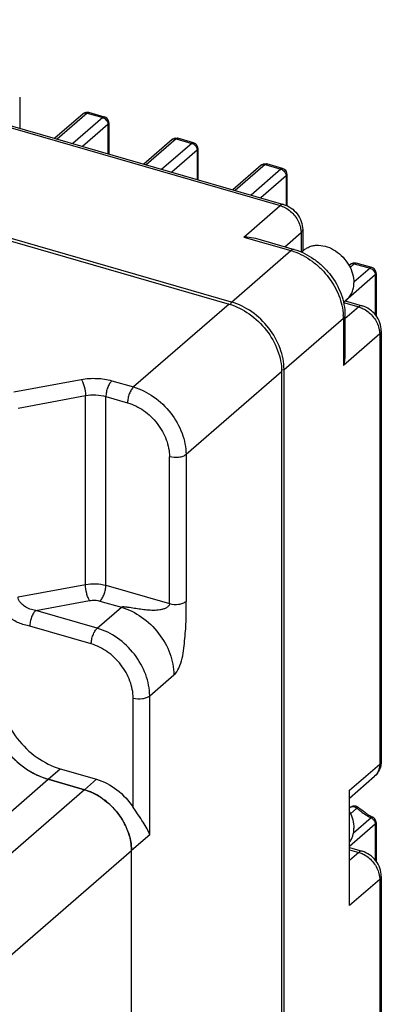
# Model space of a CAD drawing. Header units: millimetres. Extents: x 2650 to 3264, y 1607 to 2049.
# Tile 20 of 25: x 2917 to 2932, y 1658 to 1698. Entities that reach past the tile are written whole.
import ezdxf

# ---------------------------------------------------------------- set-up
doc = ezdxf.new("R2010")
doc.units = ezdxf.units.MM
doc.layers.add('_2828', color=7, linetype='Continuous')

msp = doc.modelspace()

# ---------------------------------------------------------------- linework, layer by layer
at = {"color": 7, "linetype": 'Continuous'}
for p, q in [((2901.7, 1697.916), (2927.454, 1690.481)), ((2901.836, 1697.962), (2927.589, 1690.527)), ((2895.852, 1695.044), (2925.405, 1686.513)), ((2925.502, 1686.598), (2895.949, 1695.129)), ((2916.966, 1694.846), (2916.966, 1693.594)), ((2919.677, 1694.204), (2918.471, 1693.159)), ((2919.677, 1694.204), (2920.31, 1694.021)), ((2920.378, 1694.044), (2919.745, 1694.227)), ((2919.518, 1694.177), (2918.375, 1693.187)), ((2920.31, 1694.021), (2919.105, 1692.977)), ((2920.554, 1693.81), (2920.554, 1692.558)), ((2920.522, 1693.749), (2919.498, 1692.863)), ((2920.522, 1693.749), (2920.522, 1692.568)), ((2923.106, 1693.141), (2921.963, 1692.151)), ((2923.266, 1693.168), (2922.06, 1692.124)), ((2923.266, 1693.168), (2923.899, 1692.985)), ((2923.967, 1693.008), (2923.333, 1693.191)), ((2923.899, 1692.985), (2922.693, 1691.941)), ((2924.11, 1692.713), (2923.087, 1691.827)), ((2924.11, 1692.713), (2924.11, 1691.532)), ((2924.143, 1692.774), (2924.143, 1691.522)), ((2926.695, 1692.105), (2925.552, 1691.115)), ((2926.854, 1692.132), (2925.648, 1691.088)), ((2927.488, 1691.949), (2926.282, 1690.905)), ((2926.854, 1692.132), (2927.488, 1691.949)), ((2927.555, 1691.972), (2926.922, 1692.155)), ((2927.699, 1691.677), (2926.676, 1690.791)), ((2927.699, 1691.677), (2927.699, 1690.479)), ((2927.731, 1691.738), (2927.731, 1690.464)), ((2925.991, 1689.215), (2927.454, 1690.481)), ((2928.363, 1689.515), (2928.363, 1688.671)), ((2925.991, 1689.215), (2927.891, 1688.666)), ((2926.465, 1689.163), (2928.026, 1688.712)), ((2927.641, 1688.824), (2928.298, 1689.393)), ((2928.298, 1689.393), (2928.298, 1688.604)), ((2925.502, 1686.598), (2927.891, 1688.666)), ((2928.427, 1688.695), (2928.314, 1688.597)), ((2930.283, 1688.114), (2930.231, 1688.068)), ((2930.443, 1688.141), (2930.269, 1687.99)), ((2931.076, 1687.958), (2930.426, 1687.395)), ((2930.443, 1688.141), (2931.076, 1687.958)), ((2931.144, 1687.981), (2930.511, 1688.164)), ((2931.287, 1687.686), (2930.081, 1686.642)), ((2931.287, 1687.686), (2931.287, 1686.075)), ((2931.32, 1687.747), (2931.32, 1686.033)), ((2930.15, 1686.705), (2930.006, 1686.58)), ((2925.405, 1686.513), (2921.554, 1683.178)), ((2925.462, 1686.491), (2925.502, 1686.598)), ((2930.007, 1686.578), (2930.62, 1686.401)), ((2930.62, 1686.401), (2930.067, 1685.922)), ((2930.078, 1686.643), (2930.755, 1686.447)), ((2927.613, 1683.877), (2930.002, 1685.946)), ((2930.002, 1685.946), (2930.002, 1684.046)), ((2930.067, 1686.068), (2930.067, 1684.472)), ((2931.465, 1685.313), (2930.002, 1684.046)), ((2931.465, 1685.313), (2931.465, 1668.003)), ((2931.53, 1685.435), (2931.53, 1668.125)), ((2927.516, 1683.793), (2923.665, 1680.457)), ((2927.506, 1683.863), (2927.613, 1683.877)), ((2927.516, 1683.793), (2927.516, 1645.796)), ((2927.613, 1645.88), (2927.613, 1683.877)), ((2916.73, 1682.983), (2919.446, 1683.482)), ((2920.683, 1683.429), (2921.554, 1683.178)), ((2916.898, 1682.332), (2919.615, 1682.831)), ((2919.615, 1675.232), (2919.615, 1682.831)), ((2920.439, 1675.197), (2920.439, 1682.796)), ((2920.439, 1682.796), (2921.31, 1682.545)), ((2922.999, 1674.458), (2922.999, 1680.368)), ((2923.665, 1680.457), (2923.665, 1674.547)), ((2916.898, 1674.732), (2919.615, 1675.232)), ((2920.439, 1675.197), (2922.999, 1674.458)), ((2917.615, 1674.182), (2919.783, 1674.581)), ((2920.195, 1674.563), (2921.066, 1674.312)), ((2920.091, 1673.467), (2917.615, 1674.182)), ((2920.091, 1673.467), (2921.066, 1674.312)), ((2919.847, 1672.834), (2917.371, 1673.549)), ((2922.202, 1670.747), (2923.177, 1671.592)), ((2921.536, 1666.258), (2921.536, 1670.658)), ((2922.202, 1665.153), (2922.202, 1670.747)), ((2918.114, 1667.389), (2918.602, 1667.811)), ((2918.602, 1667.811), (2920.058, 1667.39)), ((2930.246, 1666.947), (2931.465, 1668.003)), ((2918.114, 1667.389), (2919.571, 1666.968)), ((2919.571, 1666.968), (2920.058, 1667.39)), ((2930.246, 1666.633), (2931.258, 1667.51)), ((2930.246, 1662.303), (2930.246, 1666.947)), ((2930.246, 1666.228), (2930.283, 1666.26)), ((2930.285, 1666), (2930.548, 1666.228)), ((2931.124, 1665.834), (2930.408, 1665.214)), ((2931.287, 1665.582), (2930.246, 1664.68)), ((2931.287, 1665.582), (2931.287, 1664.121)), ((2931.32, 1665.643), (2931.32, 1664.079)), ((2922.202, 1665.153), (2921.471, 1664.52)), ((2921.471, 1646.155), (2921.471, 1664.52)), ((2930.246, 1664.64), (2930.755, 1664.493)), ((2930.246, 1664.555), (2930.62, 1664.447)), ((2930.62, 1664.447), (2930.246, 1664.123)), ((2931.465, 1663.359), (2930.246, 1662.303)), ((2931.465, 1663.359), (2931.465, 1651.115)), ((2931.53, 1663.481), (2931.53, 1651.237))]:
    msp.add_line(p, q, dxfattribs=at)
for centre, radius, start, end in [((2919.608, 1694.072), 0.138, 118.8484, 130.8674), ((2920.31, 1693.808), 0.246, 60.0215, 73.846), ((2920.31, 1693.81), 0.244, 14.8735, 59.9293), ((2920.308, 1693.81), 0.246, 0.0265, 14.7849), ((2923.197, 1693.036), 0.138, 118.8484, 130.8674), ((2923.898, 1692.772), 0.246, 60.0215, 73.846), ((2923.899, 1692.774), 0.244, 14.8735, 59.9293), ((2923.897, 1692.774), 0.246, 0.0265, 14.7849), ((2926.785, 1692), 0.138, 118.8484, 130.8674), ((2927.487, 1691.736), 0.246, 60.0215, 73.846), ((2927.488, 1691.738), 0.244, 14.8735, 59.9293), ((2927.485, 1691.738), 0.246, 0.0265, 14.7849), ((2927.221, 1686.345), 2.416, 71.3807, 73.8882), ((2929.779, 1688.671), 1.415, 180.0024, 181.0664), ((2930.374, 1688.009), 0.138, 118.8484, 130.8674), ((2931.075, 1687.745), 0.246, 60.0215, 73.846), ((2931.076, 1687.747), 0.244, 14.8735, 59.9293), ((2931.074, 1687.747), 0.246, 0.0265, 14.7849), ((2927.851, 1685.945), 2.151, 0.0135, 2.9751), ((2919.304, 1670.859), 3.688, 225.4993, 232.3393), ((2919.203, 1670.729), 3.524, 232.3501, 237.4511), ((2919.104, 1670.572), 3.338, 237.4432, 242.6143), ((2918.804, 1664.499), 2.59, 57.4432, 62.6143), ((2918.726, 1664.377), 2.734, 52.3501, 57.4511), ((2918.648, 1664.276), 2.862, 45.4993, 52.3393), ((2918.614, 1664.24), 2.911, 42.6267, 45.5202), ((2918.614, 1664.239), 2.912, 32.9872, 42.635), ((2930.374, 1666.156), 0.138, 117.9934, 130.8607), ((2932.621, 1668.622), 3.166, 229.1066, 229.509), ((2918.679, 1664.283), 2.833, 30.0182, 32.9647), ((2932.551, 1668.463), 2.939, 237.8445, 241.5401), ((2930.988, 1665.575), 0.293, 54.82, 62.3594), ((2932.507, 1668.384), 2.849, 241.5536, 242.432), ((2930.976, 1665.557), 0.314, 47.3193, 54.8619), ((2931.076, 1665.642), 0.245, 52.0262, 62.4119), ((2930.97, 1665.55), 0.324, 32.8782, 47.3084), ((2931.074, 1665.643), 0.245, 0.0061, 13.1416), ((2918.937, 1664.406), 2.547, 17.6255, 22.9733), ((2919.106, 1664.459), 2.37, 12.1478, 17.633)]:
    msp.add_arc(centre, radius, start, end, dxfattribs=at)
for points in [[(2919.518, 1694.177), (2919.544, 1694.2), (2919.576, 1694.217), (2919.609, 1694.227)], [(2919.541, 1694.194), (2919.558, 1694.203), (2919.577, 1694.209), (2919.596, 1694.211)], [(2919.609, 1694.227), (2919.653, 1694.24), (2919.702, 1694.239), (2919.745, 1694.227)], [(2920.391, 1693.982), (2920.417, 1693.963), (2920.44, 1693.941), (2920.46, 1693.916)], [(2920.515, 1693.802), (2920.519, 1693.784), (2920.522, 1693.767), (2920.522, 1693.749)], [(2923.106, 1693.141), (2923.133, 1693.164), (2923.165, 1693.181), (2923.198, 1693.191)], [(2923.13, 1693.158), (2923.147, 1693.167), (2923.166, 1693.173), (2923.185, 1693.175)], [(2923.198, 1693.191), (2923.241, 1693.204), (2923.29, 1693.203), (2923.334, 1693.191)], [(2923.98, 1692.946), (2924.006, 1692.928), (2924.029, 1692.905), (2924.048, 1692.88)], [(2924.104, 1692.766), (2924.108, 1692.749), (2924.11, 1692.731), (2924.11, 1692.713)], [(2926.695, 1692.105), (2926.721, 1692.128), (2926.753, 1692.145), (2926.787, 1692.155)], [(2926.719, 1692.122), (2926.735, 1692.131), (2926.754, 1692.137), (2926.774, 1692.139)], [(2926.787, 1692.155), (2926.83, 1692.168), (2926.879, 1692.168), (2926.922, 1692.155)], [(2927.568, 1691.91), (2927.594, 1691.892), (2927.618, 1691.869), (2927.637, 1691.844)], [(2927.692, 1691.73), (2927.696, 1691.713), (2927.699, 1691.695), (2927.699, 1691.677)], [(2928.363, 1688.671), (2928.363, 1688.658), (2928.361, 1688.645), (2928.358, 1688.633)], [(2930.283, 1688.114), (2930.31, 1688.137), (2930.342, 1688.154), (2930.375, 1688.164)], [(2930.307, 1688.13), (2930.324, 1688.14), (2930.343, 1688.146), (2930.362, 1688.148)], [(2930.375, 1688.164), (2930.419, 1688.176), (2930.468, 1688.176), (2930.511, 1688.164)], [(2931.157, 1687.918), (2931.183, 1687.9), (2931.206, 1687.878), (2931.225, 1687.853)], [(2931.281, 1687.739), (2931.285, 1687.721), (2931.287, 1687.704), (2931.287, 1687.686)], [(2930.067, 1684.472), (2930.067, 1684.328), (2930.044, 1684.184), (2930.002, 1684.046)], [(2930.283, 1666.26), (2930.327, 1666.298), (2930.387, 1666.32), (2930.445, 1666.32)], [(2930.445, 1666.32), (2930.501, 1666.319), (2930.56, 1666.297), (2930.602, 1666.26)], [(2930.465, 1666.279), (2930.495, 1666.267), (2930.524, 1666.25), (2930.548, 1666.228)], [(2931.314, 1665.698), (2931.301, 1665.751), (2931.269, 1665.802), (2931.226, 1665.835)], [(2931.281, 1665.636), (2931.285, 1665.618), (2931.287, 1665.6), (2931.287, 1665.582)]]:
    msp.add_open_spline(points, degree=3, dxfattribs=at)
for points, knots in [([(2919.596, 1694.211), (2919.603, 1694.212), (2919.63, 1694.214), (2919.657, 1694.21), (2919.677, 1694.204)], [0, 0, 0, 0, 0.240644, 1, 1, 1, 1]), ([(2919.745, 1694.227), (2919.74, 1694.228), (2919.715, 1694.231), (2919.692, 1694.216), (2919.677, 1694.204)], [0, 0, 0, 0, 0.213871, 1, 1, 1, 1]), ([(2920.378, 1694.044), (2920.373, 1694.046), (2920.348, 1694.048), (2920.325, 1694.034), (2920.31, 1694.021)], [0, 0, 0, 0, 0.213872, 1, 1, 1, 1]), ([(2920.31, 1694.021), (2920.317, 1694.019), (2920.346, 1694.009), (2920.373, 1693.995), (2920.391, 1693.982)], [0, 0, 0, 0, 0.241454, 1, 1, 1, 1]), ([(2920.46, 1693.916), (2920.466, 1693.907), (2920.491, 1693.873), (2920.508, 1693.833), (2920.515, 1693.802)], [0, 0, 0, 0, 0.256892, 1, 1, 1, 1]), ([(2920.554, 1693.81), (2920.554, 1693.804), (2920.551, 1693.781), (2920.535, 1693.761), (2920.522, 1693.749)], [0, 0, 0, 0, 0.227797, 1, 1, 1, 1]), ([(2923.185, 1693.175), (2923.191, 1693.176), (2923.219, 1693.178), (2923.246, 1693.174), (2923.266, 1693.168)], [0, 0, 0, 0, 0.240644, 1, 1, 1, 1]), ([(2923.333, 1693.191), (2923.328, 1693.192), (2923.303, 1693.195), (2923.28, 1693.18), (2923.266, 1693.168)], [0, 0, 0, 0, 0.213871, 1, 1, 1, 1]), ([(2923.967, 1693.008), (2923.962, 1693.01), (2923.937, 1693.012), (2923.914, 1692.998), (2923.899, 1692.985)], [0, 0, 0, 0, 0.213872, 1, 1, 1, 1]), ([(2923.899, 1692.985), (2923.906, 1692.983), (2923.934, 1692.973), (2923.961, 1692.959), (2923.98, 1692.946)], [0, 0, 0, 0, 0.241454, 1, 1, 1, 1]), ([(2924.048, 1692.88), (2924.055, 1692.872), (2924.079, 1692.837), (2924.097, 1692.797), (2924.104, 1692.766)], [0, 0, 0, 0, 0.256892, 1, 1, 1, 1]), ([(2924.143, 1692.774), (2924.143, 1692.769), (2924.14, 1692.745), (2924.124, 1692.725), (2924.11, 1692.713)], [0, 0, 0, 0, 0.227797, 1, 1, 1, 1]), ([(2926.774, 1692.139), (2926.78, 1692.14), (2926.807, 1692.142), (2926.835, 1692.138), (2926.854, 1692.132)], [0, 0, 0, 0, 0.240644, 1, 1, 1, 1]), ([(2926.922, 1692.155), (2926.917, 1692.156), (2926.892, 1692.159), (2926.869, 1692.145), (2926.854, 1692.132)], [0, 0, 0, 0, 0.213871, 1, 1, 1, 1]), ([(2927.555, 1691.972), (2927.55, 1691.974), (2927.525, 1691.976), (2927.502, 1691.962), (2927.488, 1691.949)], [0, 0, 0, 0, 0.213872, 1, 1, 1, 1]), ([(2927.488, 1691.949), (2927.495, 1691.947), (2927.523, 1691.937), (2927.55, 1691.923), (2927.568, 1691.91)], [0, 0, 0, 0, 0.241454, 1, 1, 1, 1]), ([(2927.637, 1691.844), (2927.644, 1691.836), (2927.668, 1691.801), (2927.685, 1691.761), (2927.692, 1691.73)], [0, 0, 0, 0, 0.256892, 1, 1, 1, 1]), ([(2927.731, 1691.738), (2927.731, 1691.733), (2927.728, 1691.709), (2927.712, 1691.689), (2927.699, 1691.677)], [0, 0, 0, 0, 0.227797, 1, 1, 1, 1]), ([(2927.589, 1690.527), (2927.568, 1690.533), (2927.516, 1690.528), (2927.475, 1690.499), (2927.454, 1690.481)], [0, 0, 0, 0, 0.438738, 1, 1, 1, 1]), ([(2927.454, 1690.481), (2927.472, 1690.476), (2927.548, 1690.452), (2927.62, 1690.418), (2927.672, 1690.389)], [0, 0, 0, 0, 0.243979, 1, 1, 1, 1]), ([(2927.589, 1690.527), (2927.804, 1690.465), (2928.196, 1690.189), (2928.363, 1689.737), (2928.363, 1689.515)], [0, 0, 0, 0, 0.501799, 1, 1, 1, 1]), ([(2927.672, 1690.389), (2927.818, 1690.308), (2928.074, 1690.084), (2928.23, 1689.779), (2928.269, 1689.62)], [0, 0, 0, 0, 0.504033, 1, 1, 1, 1]), ([(2928.269, 1689.62), (2928.274, 1689.601), (2928.29, 1689.526), (2928.298, 1689.45), (2928.298, 1689.393)], [0, 0, 0, 0, 0.256957, 1, 1, 1, 1]), ([(2928.363, 1689.515), (2928.363, 1689.493), (2928.35, 1689.446), (2928.317, 1689.41), (2928.298, 1689.393)], [0, 0, 0, 0, 0.460967, 1, 1, 1, 1]), ([(2925.991, 1689.215), (2926.031, 1689.217), (2926.191, 1689.218), (2926.351, 1689.196), (2926.465, 1689.163)], [0, 0, 0, 0, 0.25239, 1, 1, 1, 1]), ([(2928.026, 1688.712), (2928.006, 1688.718), (2927.953, 1688.713), (2927.912, 1688.684), (2927.891, 1688.666)], [0, 0, 0, 0, 0.438738, 1, 1, 1, 1]), ([(2928.026, 1688.712), (2928.307, 1688.631), (2928.714, 1688.429), (2929.175, 1688.048), (2929.581, 1687.597), (2929.951, 1686.944), (2930.067, 1686.354), (2930.067, 1686.068)], [0, 0, 0, 0, 0.247148, 0.375138, 0.504106, 0.758113, 1, 1, 1, 1]), ([(2928.427, 1688.695), (2928.464, 1688.728), (2928.548, 1688.786), (2928.689, 1688.848), (2928.844, 1688.883), (2929.068, 1688.893), (2929.364, 1688.833), (2929.7, 1688.663), (2929.999, 1688.408), (2930.235, 1688.091), (2930.389, 1687.739), (2930.428, 1687.491), (2930.428, 1687.371)], [0, 0, 0, 0, 0.051989, 0.104879, 0.159449, 0.216262, 0.337263, 0.467844, 0.604517, 0.742157, 0.875388, 1, 1, 1, 1]), ([(2927.992, 1688.635), (2928.26, 1688.544), (2928.647, 1688.336), (2929.09, 1687.961), (2929.485, 1687.52), (2929.85, 1686.894), (2929.985, 1686.331), (2929.999, 1686.057)], [0, 0, 0, 0, 0.246578, 0.375427, 0.505467, 0.760891, 1, 1, 1, 1]), ([(2930.362, 1688.148), (2930.369, 1688.149), (2930.396, 1688.151), (2930.423, 1688.146), (2930.443, 1688.141)], [0, 0, 0, 0, 0.240644, 1, 1, 1, 1]), ([(2930.511, 1688.164), (2930.506, 1688.165), (2930.481, 1688.168), (2930.457, 1688.153), (2930.443, 1688.141)], [0, 0, 0, 0, 0.213871, 1, 1, 1, 1]), ([(2931.144, 1687.981), (2931.139, 1687.982), (2931.114, 1687.985), (2931.091, 1687.97), (2931.076, 1687.958)], [0, 0, 0, 0, 0.213872, 1, 1, 1, 1]), ([(2931.076, 1687.958), (2931.083, 1687.956), (2931.112, 1687.946), (2931.138, 1687.932), (2931.157, 1687.918)], [0, 0, 0, 0, 0.241454, 1, 1, 1, 1]), ([(2931.225, 1687.853), (2931.232, 1687.844), (2931.257, 1687.809), (2931.274, 1687.769), (2931.281, 1687.739)], [0, 0, 0, 0, 0.256892, 1, 1, 1, 1]), ([(2931.32, 1687.747), (2931.32, 1687.741), (2931.317, 1687.718), (2931.301, 1687.698), (2931.287, 1687.686)], [0, 0, 0, 0, 0.227797, 1, 1, 1, 1]), ([(2930.15, 1686.705), (2930.194, 1686.743), (2930.275, 1686.833), (2930.364, 1686.993), (2930.417, 1687.176), (2930.428, 1687.305), (2930.428, 1687.371)], [0, 0, 0, 0, 0.23742, 0.480449, 0.733711, 1, 1, 1, 1]), ([(2925.405, 1686.513), (2925.693, 1686.43), (2926.254, 1686.147), (2926.931, 1685.495), (2927.392, 1684.687), (2927.516, 1684.082), (2927.516, 1683.793)], [0, 0, 0, 0, 0.246091, 0.505616, 0.761998, 1, 1, 1, 1]), ([(2927.613, 1683.877), (2927.613, 1684.167), (2927.489, 1684.771), (2927.028, 1685.579), (2926.352, 1686.232), (2925.79, 1686.514), (2925.502, 1686.598)], [0, 0, 0, 0, 0.238002, 0.494384, 0.753909, 1, 1, 1, 1]), ([(2930.755, 1686.447), (2930.735, 1686.453), (2930.682, 1686.448), (2930.641, 1686.419), (2930.62, 1686.401)], [0, 0, 0, 0, 0.438738, 1, 1, 1, 1]), ([(2930.62, 1686.401), (2930.639, 1686.395), (2930.714, 1686.371), (2930.786, 1686.338), (2930.839, 1686.309)], [0, 0, 0, 0, 0.243979, 1, 1, 1, 1]), ([(2931.53, 1685.435), (2931.53, 1685.657), (2931.362, 1686.109), (2930.971, 1686.385), (2930.755, 1686.447)], [0, 0, 0, 0, 0.498248, 1, 1, 1, 1]), ([(2930.839, 1686.309), (2930.985, 1686.228), (2931.241, 1686.003), (2931.396, 1685.699), (2931.436, 1685.539)], [0, 0, 0, 0, 0.504033, 1, 1, 1, 1]), ([(2930.067, 1686.068), (2930.067, 1686.046), (2930.054, 1685.999), (2930.021, 1685.963), (2930.002, 1685.946)], [0, 0, 0, 0, 0.460967, 1, 1, 1, 1]), ([(2931.436, 1685.539), (2931.441, 1685.52), (2931.457, 1685.446), (2931.465, 1685.369), (2931.465, 1685.313)], [0, 0, 0, 0, 0.256957, 1, 1, 1, 1]), ([(2931.53, 1685.435), (2931.53, 1685.413), (2931.516, 1685.365), (2931.484, 1685.329), (2931.465, 1685.313)], [0, 0, 0, 0, 0.460967, 1, 1, 1, 1]), ([(2919.446, 1683.482), (2919.653, 1683.52), (2920.071, 1683.546), (2920.486, 1683.486), (2920.683, 1683.429)], [0, 0, 0, 0, 0.507058, 1, 1, 1, 1]), ([(2919.446, 1683.482), (2919.473, 1683.446), (2919.519, 1683.352), (2919.588, 1683.136), (2919.615, 1682.954), (2919.615, 1682.831)], [0, 0, 0, 0, 0.200112, 0.456991, 1, 1, 1, 1]), ([(2920.683, 1683.429), (2920.646, 1683.397), (2920.579, 1683.31), (2920.504, 1683.155), (2920.453, 1682.979), (2920.439, 1682.856), (2920.439, 1682.796)], [0, 0, 0, 0, 0.211144, 0.468387, 0.74253, 1, 1, 1, 1]), ([(2921.554, 1683.178), (2921.517, 1683.146), (2921.45, 1683.058), (2921.375, 1682.903), (2921.324, 1682.727), (2921.31, 1682.604), (2921.31, 1682.545)], [0, 0, 0, 0, 0.211144, 0.468387, 0.74253, 1, 1, 1, 1]), ([(2921.554, 1683.178), (2921.841, 1683.095), (2922.403, 1682.812), (2923.08, 1682.159), (2923.541, 1681.351), (2923.665, 1680.747), (2923.665, 1680.457)], [0, 0, 0, 0, 0.246091, 0.505616, 0.761998, 1, 1, 1, 1]), ([(2919.615, 1682.831), (2919.753, 1682.857), (2920.031, 1682.874), (2920.308, 1682.834), (2920.439, 1682.796)], [0, 0, 0, 0, 0.50706, 1, 1, 1, 1]), ([(2921.31, 1682.545), (2921.54, 1682.478), (2921.875, 1682.31), (2922.255, 1681.995), (2922.593, 1681.62), (2922.9, 1681.083), (2922.999, 1680.6), (2922.999, 1680.368)], [0, 0, 0, 0, 0.245912, 0.375244, 0.50597, 0.762171, 1, 1, 1, 1]), ([(2923.665, 1680.457), (2923.628, 1680.426), (2923.531, 1680.376), (2923.306, 1680.324), (2923.117, 1680.334), (2922.999, 1680.368)], [0, 0, 0, 0, 0.209013, 0.463347, 1, 1, 1, 1]), ([(2919.615, 1675.232), (2919.753, 1675.257), (2920.031, 1675.275), (2920.308, 1675.234), (2920.439, 1675.197)], [0, 0, 0, 0, 0.50706, 1, 1, 1, 1]), ([(2919.783, 1674.581), (2919.756, 1674.617), (2919.71, 1674.711), (2919.642, 1674.927), (2919.615, 1675.109), (2919.615, 1675.232)], [0, 0, 0, 0, 0.200112, 0.456991, 1, 1, 1, 1]), ([(2920.195, 1674.563), (2920.232, 1674.595), (2920.299, 1674.683), (2920.374, 1674.838), (2920.424, 1675.014), (2920.439, 1675.137), (2920.439, 1675.197)], [0, 0, 0, 0, 0.211144, 0.468387, 0.74253, 1, 1, 1, 1]), ([(2917.371, 1673.549), (2917.299, 1673.57), (2917.15, 1673.604), (2916.852, 1673.703), (2916.498, 1673.915), (2916.18, 1674.291), (2916.074, 1674.612), (2916.074, 1674.768)], [0, 0, 0, 0, 0.118574, 0.239403, 0.493322, 0.755487, 1, 1, 1, 1]), ([(2917.615, 1674.182), (2917.535, 1674.19), (2917.375, 1674.231), (2917.195, 1674.33), (2917.064, 1674.43), (2916.978, 1674.517), (2916.914, 1674.618), (2916.898, 1674.695), (2916.898, 1674.732)], [0, 0, 0, 0, 0.250871, 0.505431, 0.634052, 0.761351, 0.884475, 1, 1, 1, 1]), ([(2919.783, 1674.581), (2919.817, 1674.587), (2919.954, 1674.604), (2920.096, 1674.592), (2920.195, 1674.563)], [0, 0, 0, 0, 0.251445, 1, 1, 1, 1]), ([(2922.999, 1674.458), (2922.999, 1674.419), (2922.956, 1674.342), (2922.854, 1674.275), (2922.735, 1674.23), (2922.567, 1674.194), (2922.351, 1674.181), (2922.093, 1674.196), (2921.88, 1674.223), (2921.71, 1674.249), (2921.583, 1674.269), (2921.456, 1674.29), (2921.349, 1674.306), (2921.262, 1674.316), (2921.196, 1674.323), (2921.139, 1674.325), (2921.096, 1674.323), (2921.074, 1674.318), (2921.066, 1674.312)], [0, 0, 0, 0, 0.056325, 0.116153, 0.178072, 0.240916, 0.367335, 0.49364, 0.619348, 0.682053, 0.744786, 0.807722, 0.871158, 0.903228, 0.935702, 0.968787, 0.98548, 1, 1, 1, 1]), ([(2922.999, 1674.458), (2923.117, 1674.423), (2923.306, 1674.414), (2923.531, 1674.465), (2923.628, 1674.515), (2923.665, 1674.547)], [0, 0, 0, 0, 0.536653, 0.790987, 1, 1, 1, 1]), ([(2923.177, 1671.592), (2923.263, 1671.666), (2923.404, 1671.884), (2923.52, 1672.255), (2923.579, 1672.658), (2923.618, 1673.054), (2923.653, 1673.441), (2923.675, 1673.819), (2923.676, 1674.187), (2923.665, 1674.428), (2923.665, 1674.547)], [0, 0, 0, 0, 0.1114, 0.247485, 0.38125, 0.510755, 0.638529, 0.763371, 0.883047, 1, 1, 1, 1]), ([(2917.615, 1674.182), (2917.578, 1674.15), (2917.511, 1674.063), (2917.437, 1673.908), (2917.386, 1673.732), (2917.371, 1673.609), (2917.371, 1673.549)], [0, 0, 0, 0, 0.211141, 0.468385, 0.74253, 1, 1, 1, 1]), ([(2921.066, 1674.312), (2921.354, 1674.229), (2921.916, 1673.946), (2922.592, 1673.294), (2923.053, 1672.485), (2923.177, 1671.881), (2923.177, 1671.592)], [0, 0, 0, 0, 0.246091, 0.505616, 0.761998, 1, 1, 1, 1]), ([(2919.847, 1672.834), (2919.847, 1672.894), (2919.862, 1673.017), (2919.913, 1673.193), (2919.987, 1673.348), (2920.054, 1673.436), (2920.091, 1673.467)], [0, 0, 0, 0, 0.25747, 0.531613, 0.788856, 1, 1, 1, 1]), ([(2922.202, 1670.747), (2922.202, 1671.037), (2922.078, 1671.641), (2921.617, 1672.449), (2920.941, 1673.102), (2920.379, 1673.384), (2920.091, 1673.467)], [0, 0, 0, 0, 0.238002, 0.494384, 0.753909, 1, 1, 1, 1]), ([(2921.536, 1670.658), (2921.536, 1670.89), (2921.437, 1671.373), (2921.131, 1671.91), (2920.793, 1672.285), (2920.412, 1672.599), (2920.078, 1672.768), (2919.847, 1672.834)], [0, 0, 0, 0, 0.237829, 0.49403, 0.624756, 0.754088, 1, 1, 1, 1]), ([(2916.153, 1670.966), (2916.153, 1670.63), (2916.297, 1669.929), (2916.832, 1668.992), (2917.617, 1668.235), (2918.268, 1667.907), (2918.602, 1667.811)], [0, 0, 0, 0, 0.238014, 0.494383, 0.753896, 1, 1, 1, 1]), ([(2921.536, 1670.658), (2921.655, 1670.624), (2921.844, 1670.614), (2922.069, 1670.665), (2922.166, 1670.716), (2922.202, 1670.747)], [0, 0, 0, 0, 0.536653, 0.790987, 1, 1, 1, 1]), ([(2931.53, 1668.125), (2931.53, 1668.01), (2931.485, 1667.777), (2931.345, 1667.584), (2931.258, 1667.51)], [0, 0, 0, 0, 0.501842, 1, 1, 1, 1]), ([(2931.53, 1668.125), (2931.53, 1668.103), (2931.516, 1668.056), (2931.484, 1668.02), (2931.465, 1668.003)], [0, 0, 0, 0, 0.460967, 1, 1, 1, 1]), ([(2931.465, 1668.003), (2931.465, 1667.908), (2931.434, 1667.723), (2931.325, 1667.567), (2931.258, 1667.51)], [0, 0, 0, 0, 0.520048, 1, 1, 1, 1]), ([(2917.568, 1667.608), (2917.613, 1667.585), (2917.789, 1667.499), (2917.974, 1667.429), (2918.114, 1667.389)], [0, 0, 0, 0, 0.255212, 1, 1, 1, 1]), ([(2920.058, 1667.39), (2920.353, 1667.305), (2920.924, 1667.001), (2921.359, 1666.528), (2921.536, 1666.258)], [0, 0, 0, 0, 0.487329, 1, 1, 1, 1]), ([(2919.995, 1666.798), (2919.96, 1666.816), (2919.823, 1666.883), (2919.68, 1666.937), (2919.571, 1666.968)], [0, 0, 0, 0, 0.255212, 1, 1, 1, 1]), ([(2922.202, 1665.153), (2922.172, 1665.237), (2922.092, 1665.411), (2921.872, 1665.782), (2921.668, 1666.057), (2921.536, 1666.258)], [0, 0, 0, 0, 0.206712, 0.441548, 1, 1, 1, 1]), ([(2930.247, 1666.086), (2930.305, 1665.98), (2930.394, 1665.763), (2930.428, 1665.53), (2930.428, 1665.417)], [0, 0, 0, 0, 0.516135, 1, 1, 1, 1]), ([(2930.309, 1666.278), (2930.331, 1666.289), (2930.385, 1666.302), (2930.439, 1666.29), (2930.465, 1666.279)], [0, 0, 0, 0, 0.47243, 1, 1, 1, 1]), ([(2930.602, 1666.26), (2930.601, 1666.262), (2930.593, 1666.261), (2930.575, 1666.25), (2930.56, 1666.238), (2930.548, 1666.228)], [0, 0, 0, 0, 0.103297, 0.299448, 1, 1, 1, 1]), ([(2930.565, 1666.214), (2930.609, 1666.177), (2930.784, 1666.035), (2930.975, 1665.912), (2931.124, 1665.834)], [0, 0, 0, 0, 0.253834, 1, 1, 1, 1]), ([(2930.987, 1665.975), (2930.953, 1665.996), (2930.82, 1666.084), (2930.693, 1666.181), (2930.602, 1666.26)], [0, 0, 0, 0, 0.247305, 1, 1, 1, 1]), ([(2921.282, 1665.4), (2921.271, 1665.425), (2921.226, 1665.528), (2921.174, 1665.627), (2921.132, 1665.7)], [0, 0, 0, 0, 0.247905, 1, 1, 1, 1]), ([(2931.189, 1665.859), (2931.185, 1665.861), (2931.172, 1665.863), (2931.149, 1665.854), (2931.133, 1665.842), (2931.124, 1665.834)], [0, 0, 0, 0, 0.17685, 0.520033, 1, 1, 1, 1]), ([(2931.242, 1665.726), (2931.246, 1665.719), (2931.263, 1665.691), (2931.275, 1665.66), (2931.281, 1665.636)], [0, 0, 0, 0, 0.25629, 1, 1, 1, 1]), ([(2930.247, 1664.853), (2930.277, 1664.891), (2930.33, 1664.973), (2930.407, 1665.159), (2930.428, 1665.313), (2930.428, 1665.417)], [0, 0, 0, 0, 0.238066, 0.482878, 1, 1, 1, 1]), ([(2931.32, 1665.643), (2931.32, 1665.637), (2931.317, 1665.614), (2931.301, 1665.594), (2931.287, 1665.582)], [0, 0, 0, 0, 0.227786, 1, 1, 1, 1]), ([(2921.471, 1664.52), (2921.471, 1664.556), (2921.467, 1664.703), (2921.446, 1664.849), (2921.423, 1664.958)], [0, 0, 0, 0, 0.244083, 1, 1, 1, 1]), ([(2930.755, 1664.493), (2930.735, 1664.499), (2930.682, 1664.494), (2930.641, 1664.465), (2930.62, 1664.447)], [0, 0, 0, 0, 0.438738, 1, 1, 1, 1]), ([(2931.53, 1663.481), (2931.53, 1663.703), (2931.362, 1664.155), (2930.971, 1664.431), (2930.755, 1664.493)], [0, 0, 0, 0, 0.498248, 1, 1, 1, 1]), ([(2930.62, 1664.447), (2930.639, 1664.442), (2930.714, 1664.417), (2930.786, 1664.384), (2930.839, 1664.355)], [0, 0, 0, 0, 0.243979, 1, 1, 1, 1]), ([(2930.839, 1664.355), (2930.985, 1664.274), (2931.241, 1664.049), (2931.396, 1663.745), (2931.436, 1663.586)], [0, 0, 0, 0, 0.504033, 1, 1, 1, 1]), ([(2931.436, 1663.586), (2931.441, 1663.567), (2931.457, 1663.492), (2931.465, 1663.416), (2931.465, 1663.359)], [0, 0, 0, 0, 0.256957, 1, 1, 1, 1]), ([(2931.53, 1663.481), (2931.53, 1663.459), (2931.516, 1663.411), (2931.484, 1663.376), (2931.465, 1663.359)], [0, 0, 0, 0, 0.460967, 1, 1, 1, 1])]:
    msp.add_open_spline(points, degree=3, knots=knots, dxfattribs=at)
at = {"layer": '_2828', "color": 7, "linetype": 'Continuous'}
for p, q in [((2902.799, 1654.125), (2918.114, 1667.389)), ((2919.571, 1666.968), (2918.114, 1667.389)), ((2919.571, 1666.968), (2903.256, 1652.839)), ((2903.433, 1648.899), (2921.471, 1664.52)), ((2921.471, 1646.155), (2921.471, 1664.52))]:
    msp.add_line(p, q, dxfattribs=at)
for points, knots in [([(2915.666, 1670.544), (2915.666, 1670.208), (2915.81, 1669.507), (2916.344, 1668.57), (2917.129, 1667.813), (2917.781, 1667.485), (2918.114, 1667.389)], [0, 0, 0, 0, 0.238005, 0.494384, 0.753905, 1, 1, 1, 1]), ([(2919.571, 1666.968), (2919.83, 1666.893), (2920.336, 1666.639), (2920.944, 1666.052), (2921.359, 1665.324), (2921.471, 1664.781), (2921.471, 1664.52)], [0, 0, 0, 0, 0.246095, 0.505616, 0.761995, 1, 1, 1, 1])]:
    msp.add_open_spline(points, degree=3, knots=knots, dxfattribs=at)

doc.saveas('drawing.dxf')
